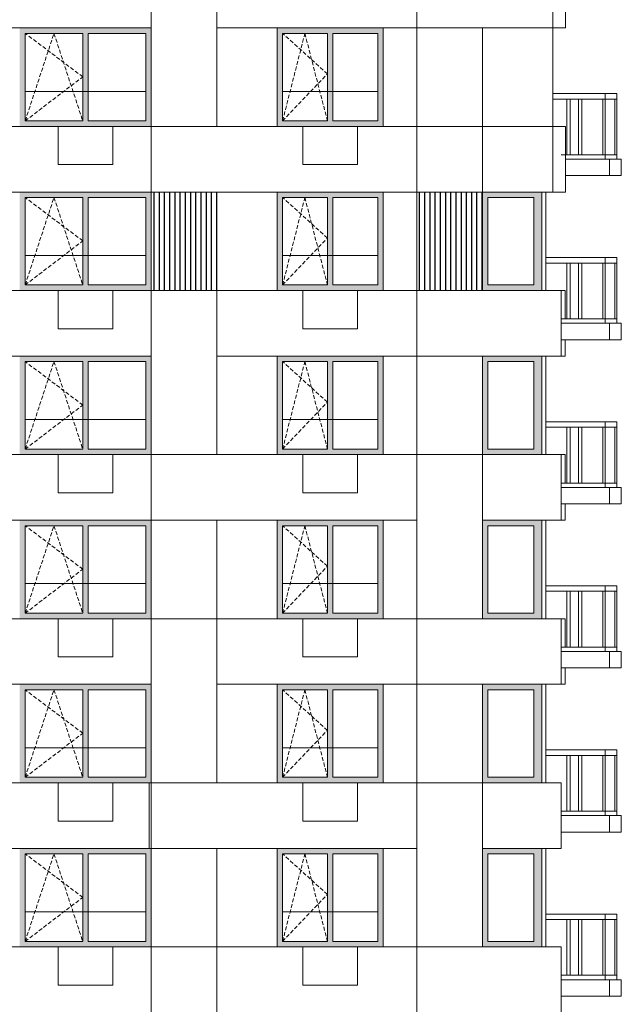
# Model space of a CAD drawing. Header units: millimetres. Extents: x 119219 to 750800, y -8933 to 168688.
# Tile 6 of 115: x 129311 to 140305, y 44010 to 62010. Entities that reach past the tile are written whole.
import ezdxf

# ---------------------------------------------------------------- set-up
doc = ezdxf.new("R2010")
doc.units = ezdxf.units.MM
doc.header["$MEASUREMENT"] = 0
doc.header["$XCLIPFRAME"] = 0
doc.linetypes.add('OO_EOIAAY', pattern=[105.833361, 70.555568, -35.277793])
doc.layers.add('0_Ном._пера__1', color=7, linetype='Continuous', lineweight=0)
doc.layers.add('0_Ном._пера__120', color=7, linetype='Continuous', lineweight=0)
doc.layers.add('0_Ном._пера__161', color=7, linetype='Continuous', lineweight=13, true_color=0x6a6a6a)
doc.layers.add('АР-Стены_внешние_.АР_Ном._пера__61', color=7, linetype='Continuous', lineweight=25, true_color=0x6a6a6a)
picture_1 = doc.add_image_def('image4.png', size_in_pixel=(877, 829))
picture_2 = doc.add_image_def('image1.png', size_in_pixel=(882, 833))
picture_3 = doc.add_image_def('image5.png', size_in_pixel=(729, 823))
picture_4 = doc.add_image_def('image2.png', size_in_pixel=(882, 837))
picture_5 = doc.add_image_def('image3.png', size_in_pixel=(734, 827))

msp = doc.modelspace()

# ---------------------------------------------------------------- hatches: boundary and pattern name
at = {"layer": '0_Ном._пера__161', "linetype": 'Continuous', "lineweight": 0, "true_color": 0x696969}
for points in [[(131716.505, 61860.001), (129311.353, 61860.001), (129311.353, 61760.001), (129411.352, 61760.001), (130463.928, 61760.001), (130563.928, 61760.001), (131616.505, 61760.001), (131716.505, 61760.001)], [(129311.353, 60160.001), (129411.352, 60160.001), (129411.352, 61760.001), (129311.353, 61760.001)], [(130463.928, 60160.001), (130563.928, 60160.001), (130563.928, 61760.001), (130463.928, 61760.001)], [(131616.505, 61760.001), (131616.505, 60160.001), (131716.505, 60160.001), (131716.505, 61760.001)], [(135955.21, 61860.001), (134015.211, 61860.001), (134015.211, 61760.001), (134115.209, 61760.001), (134935.209, 61760.001), (135035.209, 61760.001), (135855.21, 61760.001), (135955.21, 61760.001)], [(134015.211, 60160.001), (134115.209, 60160.001), (134115.209, 61760.001), (134015.211, 61760.001)], [(134935.209, 60160.001), (135035.209, 60160.001), (135035.209, 61760.001), (134935.209, 61760.001)], [(135855.21, 61760.001), (135855.21, 60160.001), (135955.21, 60160.001), (135955.21, 61760.001)], [(129311.353, 60060.001), (131716.505, 60060.001), (131716.505, 60160.001), (131616.505, 60160.001), (130563.928, 60160.001), (130463.928, 60160.001), (129411.352, 60160.001), (129311.353, 60160.001)], [(134015.211, 60060.002), (135955.21, 60060.001), (135955.21, 60160.001), (135855.21, 60160.001), (135035.209, 60160.001), (134935.209, 60160.001), (134115.209, 60160.001), (134015.211, 60160.001)], [(131716.505, 58859.999), (129311.353, 58859.999), (129311.353, 58759.999), (129411.352, 58759.999), (130463.928, 58759.999), (130563.928, 58759.999), (131616.505, 58759.999), (131716.505, 58759.999)], [(129311.353, 57159.999), (129411.352, 57159.999), (129411.352, 58759.999), (129311.353, 58759.999)], [(130463.928, 57159.999), (130563.928, 57159.999), (130563.928, 58759.999), (130463.928, 58759.999)], [(131616.505, 58759.999), (131616.505, 57159.999), (131716.505, 57159.999), (131716.505, 58759.999)], [(135955.21, 58859.999), (134015.211, 58860), (134015.211, 58759.999), (134115.209, 58759.999), (134935.209, 58759.999), (135035.209, 58759.999), (135855.21, 58759.999), (135955.21, 58759.999)], [(134015.211, 57159.999), (134115.209, 57159.999), (134115.209, 58759.999), (134015.211, 58759.999)], [(134935.209, 57159.999), (135035.209, 57159.999), (135035.209, 58759.999), (134935.209, 58759.999)], [(135855.21, 58759.999), (135855.21, 57159.999), (135955.21, 57159.999), (135955.21, 58759.999)], [(137766.17, 58860), (137766.17, 58760), (137866.163, 58760), (138706.16, 58760), (138856.161, 58760), (138856.161, 58860)], [(137866.163, 58760), (137766.17, 58760), (137766.17, 57160), (137866.163, 57160)], [(138706.161, 57160), (138856.16, 57160), (138856.16, 58760), (138706.161, 58760)], [(129311.353, 57060), (131716.505, 57059.999), (131716.505, 57159.999), (131616.505, 57159.999), (130563.928, 57159.999), (130463.928, 57159.999), (129411.352, 57159.999), (129311.353, 57159.999)], [(134015.211, 57060), (135955.21, 57059.999), (135955.21, 57159.999), (135855.21, 57159.999), (135035.209, 57159.999), (134935.209, 57159.999), (134115.209, 57159.999), (134015.211, 57159.999)], [(137766.17, 57060), (138856.161, 57060), (138856.161, 57160), (138706.161, 57160), (137866.163, 57160), (137766.17, 57160)], [(131716.505, 55859.999), (129311.353, 55859.999), (129311.353, 55759.999), (129411.352, 55759.999), (130463.928, 55759.999), (130563.928, 55759.999), (131616.505, 55759.999), (131716.505, 55759.999)], [(135955.21, 55859.999), (134015.211, 55859.999), (134015.211, 55759.999), (134115.209, 55759.999), (134935.209, 55759.999), (135035.209, 55759.999), (135855.21, 55759.999), (135955.21, 55759.999)], [(137766.17, 55860), (137766.17, 55760), (137866.163, 55760), (138706.16, 55760), (138856.161, 55760), (138856.161, 55860)], [(129311.353, 54159.999), (129411.352, 54159.999), (129411.352, 55759.999), (129311.353, 55759.999)], [(130463.928, 54159.999), (130563.928, 54159.999), (130563.928, 55759.999), (130463.928, 55759.999)], [(131616.505, 55759.999), (131616.505, 54159.999), (131716.505, 54159.999), (131716.505, 55759.999)], [(134015.211, 54159.999), (134115.209, 54159.999), (134115.209, 55759.999), (134015.211, 55759.999)], [(134935.209, 54159.999), (135035.209, 54159.999), (135035.209, 55759.999), (134935.209, 55759.999)], [(135855.21, 55759.999), (135855.21, 54159.999), (135955.21, 54159.999), (135955.21, 55759.999)], [(137866.163, 55760), (137766.17, 55760), (137766.17, 54160), (137866.163, 54160)], [(138706.161, 54160), (138856.16, 54160), (138856.16, 55760), (138706.161, 55760)], [(129311.353, 54060), (131716.505, 54059.999), (131716.505, 54159.999), (131616.505, 54159.999), (130563.928, 54159.999), (130463.928, 54159.999), (129411.352, 54159.999), (129311.353, 54159.999)], [(134015.211, 54060), (135955.21, 54059.999), (135955.21, 54159.999), (135855.21, 54159.999), (135035.209, 54159.999), (134935.209, 54159.999), (134115.209, 54159.999), (134015.211, 54159.999)], [(137766.17, 54060), (138856.161, 54060), (138856.161, 54160), (138706.161, 54160), (137866.163, 54160), (137766.17, 54160)], [(131716.505, 52860.004), (129311.353, 52860.004), (129311.353, 52760.004), (129411.352, 52760.004), (130463.928, 52760.004), (130563.928, 52760.004), (131616.505, 52760.004), (131716.505, 52760.004)], [(129311.353, 51160.004), (129411.352, 51160.004), (129411.352, 52760.004), (129311.353, 52760.004)], [(130463.928, 51160.004), (130563.928, 51160.004), (130563.928, 52760.004), (130463.928, 52760.004)], [(131616.505, 52760.004), (131616.505, 51160.004), (131716.505, 51160.004), (131716.505, 52760.004)], [(135955.21, 52860.004), (134015.211, 52860.004), (134015.211, 52760.004), (134115.209, 52760.004), (134935.209, 52760.004), (135035.209, 52760.004), (135855.21, 52760.004), (135955.21, 52760.004)], [(134015.211, 51160.004), (134115.209, 51160.004), (134115.209, 52760.004), (134015.211, 52760.004)], [(134935.209, 51160.004), (135035.209, 51160.004), (135035.209, 52760.004), (134935.209, 52760.004)], [(135855.21, 52760.004), (135855.21, 51160.004), (135955.21, 51160.004), (135955.21, 52760.004)], [(137766.17, 52860.004), (137766.17, 52760.004), (137866.163, 52760.004), (138706.16, 52760.004), (138856.161, 52760.004), (138856.161, 52860.004)], [(137866.163, 52760.004), (137766.17, 52760.004), (137766.17, 51160.004), (137866.163, 51160.004)], [(138706.161, 51160.004), (138856.16, 51160.004), (138856.16, 52760.005), (138706.161, 52760.005)], [(129311.353, 51060.004), (131716.505, 51060.004), (131716.505, 51160.004), (131616.505, 51160.004), (130563.928, 51160.004), (130463.928, 51160.004), (129411.352, 51160.004), (129311.353, 51160.004)], [(134015.211, 51060.004), (135955.21, 51060.004), (135955.21, 51160.004), (135855.21, 51160.004), (135035.209, 51160.004), (134935.209, 51160.004), (134115.209, 51160.004), (134015.211, 51160.004)], [(137766.17, 51060.004), (138856.161, 51060.004), (138856.161, 51160.005), (138706.161, 51160.005), (137866.163, 51160.005), (137766.17, 51160.005)], [(131716.505, 49860.004), (129311.353, 49860.004), (129311.353, 49760.004), (129411.352, 49760.004), (130463.928, 49760.004), (130563.928, 49760.004), (131616.505, 49760.004), (131716.505, 49760.004)], [(135955.21, 49860.004), (134015.211, 49860.004), (134015.211, 49760.004), (134115.209, 49760.004), (134935.209, 49760.004), (135035.209, 49760.004), (135855.21, 49760.004), (135955.21, 49760.004)], [(137766.17, 49860.004), (137766.17, 49760.004), (137866.163, 49760.004), (138706.16, 49760.004), (138856.161, 49760.004), (138856.161, 49860.004)], [(129311.353, 48160.004), (129411.352, 48160.004), (129411.352, 49760.004), (129311.353, 49760.004)], [(130463.928, 48160.004), (130563.928, 48160.004), (130563.928, 49760.004), (130463.928, 49760.004)], [(131616.505, 49760.004), (131616.505, 48160.004), (131716.505, 48160.004), (131716.505, 49760.004)], [(134015.211, 48160.004), (134115.209, 48160.004), (134115.209, 49760.004), (134015.211, 49760.004)], [(134935.209, 48160.004), (135035.209, 48160.004), (135035.209, 49760.004), (134935.209, 49760.004)], [(135855.21, 49760.004), (135855.21, 48160.004), (135955.21, 48160.004), (135955.21, 49760.004)], [(137866.163, 49760.004), (137766.17, 49760.004), (137766.17, 48160.004), (137866.163, 48160.004)], [(138706.161, 48160.004), (138856.16, 48160.004), (138856.16, 49760.004), (138706.161, 49760.004)], [(129311.353, 48060.004), (131716.505, 48060.004), (131716.505, 48160.004), (131616.505, 48160.004), (130563.928, 48160.004), (130463.928, 48160.004), (129411.352, 48160.004), (129311.353, 48160.004)], [(134015.211, 48060.004), (135955.21, 48060.004), (135955.21, 48160.004), (135855.21, 48160.004), (135035.209, 48160.004), (134935.209, 48160.004), (134115.209, 48160.004), (134015.211, 48160.004)], [(137766.17, 48060.004), (138856.161, 48060.004), (138856.161, 48160.004), (138706.161, 48160.004), (137866.163, 48160.004), (137766.17, 48160.004)], [(131716.505, 46860.004), (129311.353, 46860.004), (129311.353, 46760.003), (129411.352, 46760.003), (130463.928, 46760.003), (130563.928, 46760.003), (131616.505, 46760.003), (131716.505, 46760.003)], [(135955.21, 46860.004), (134015.211, 46860.004), (134015.211, 46760.004), (134115.209, 46760.004), (134935.209, 46760.004), (135035.209, 46760.004), (135855.21, 46760.004), (135955.21, 46760.004)], [(137766.17, 46860.004), (137766.17, 46760.004), (137866.163, 46760.004), (138706.16, 46760.004), (138856.161, 46760.004), (138856.161, 46860.004)], [(129311.353, 45160.004), (129411.352, 45160.004), (129411.352, 46760.004), (129311.353, 46760.004)], [(130463.928, 45160.004), (130563.928, 45160.004), (130563.928, 46760.004), (130463.928, 46760.004)], [(131616.505, 46760.004), (131616.505, 45160.004), (131716.505, 45160.004), (131716.505, 46760.004)], [(134015.211, 45160.004), (134115.209, 45160.004), (134115.209, 46760.004), (134015.211, 46760.004)], [(134935.209, 45160.004), (135035.209, 45160.004), (135035.209, 46760.004), (134935.209, 46760.004)], [(135855.21, 46760.004), (135855.21, 45160.004), (135955.21, 45160.004), (135955.21, 46760.004)], [(137866.163, 46760.004), (137766.17, 46760.004), (137766.17, 45160.004), (137866.163, 45160.004)], [(138706.161, 45160.004), (138856.16, 45160.004), (138856.16, 46760.004), (138706.161, 46760.004)], [(129311.353, 45060.004), (131716.505, 45060.003), (131716.505, 45160.004), (131616.505, 45160.004), (130563.928, 45160.004), (130463.928, 45160.004), (129411.352, 45160.004), (129311.353, 45160.004)], [(134015.211, 45060.004), (135955.21, 45060.004), (135955.21, 45160.004), (135855.21, 45160.004), (135035.209, 45160.004), (134935.209, 45160.004), (134115.209, 45160.004), (134015.211, 45160.004)], [(137766.17, 45060.004), (138856.161, 45060.004), (138856.161, 45160.004), (138706.161, 45160.004), (137866.163, 45160.004), (137766.17, 45160.004)]]:
    msp.add_hatch(color=251, dxfattribs=at).paths.add_polyline_path(points)
at = {"layer": 'АР-Стены_внешние_.АР_Ном._пера__61', "linetype": 'Continuous', "lineweight": 25, "true_color": 0x6a6a6a}
h = msp.add_hatch(dxfattribs=at)
h.set_pattern_fill('НВФ_0003', color=251, style=0, pattern_type=2)
h.set_pattern_definition([(90, (131959.62, 57960), (-95.273, 0), [])])
h.paths.add_polyline_path([(131716.506, 58859.999), (132916.044, 58859.999), (132916.044, 57059.999), (131716.506, 57059.999)])
h = msp.add_hatch(dxfattribs=at)
h.set_pattern_fill('НВФ_0003', color=251, style=0, pattern_type=2)
h.set_pattern_definition([(90, (136810.35, 57960), (-95.273, 0), [])])
h.paths.add_polyline_path([(136567.23, 58860), (137766.768, 58860), (137766.768, 57060), (136567.23, 57060)])

# ---------------------------------------------------------------- linework, layer by layer
at = {"layer": '0_Ном._пера__1', "color": 7, "linetype": 'Continuous', "lineweight": 0}
for p, q in [((131716.506, 61860.001), (131716.506, 60060.001)), ((135955.211, 61860.001), (135955.211, 60060.001)), ((129411.352, 60700), (131616.505, 60700)), ((134115.209, 60700), (135855.21, 60700)), ((140011.01, 60660), (139056.143, 60660)), ((139310.894, 60560), (139056.143, 60560)), ((139370.894, 60560), (139310.894, 60560)), ((139310.894, 59540), (139310.894, 60560)), ((140011.01, 60560), (139370.894, 60560)), ((139370.894, 59540), (139370.894, 60560)), ((139525.417, 59540), (139525.417, 60560)), ((139585.417, 59540), (139585.417, 60560)), ((139970.999, 59540), (139970.999, 60560)), ((140010.999, 59540), (140010.999, 60560)), ((140011.01, 60560), (140011.01, 60660)), ((140225.496, 60660), (140011.01, 60660)), ((140225.496, 60560), (140011.01, 60560)), ((140185.501, 59540), (140185.501, 60560)), ((140225.496, 60560), (140225.496, 60660)), ((140225.501, 59540), (140225.501, 60560)), ((139310.894, 59540), (139206.156, 59540)), ((139370.894, 59540), (139310.894, 59540)), ((140011.01, 59540), (139370.894, 59540)), ((140011.01, 59460), (140011.01, 59540)), ((140225.496, 59540), (140011.01, 59540)), ((140225.496, 59460), (140225.496, 59540)), ((131716.506, 58859.999), (131716.506, 57059.999)), ((135955.211, 58859.999), (135955.211, 57059.999)), ((138925.319, 58859.999), (138925.319, 57059.999)), ((129411.352, 57700), (131616.505, 57700)), ((134115.209, 57700), (135855.21, 57700)), ((140011.01, 57660), (138925.319, 57660)), ((140011.01, 57560), (140011.01, 57660)), ((140225.496, 57660), (140011.01, 57660)), ((140225.496, 57560), (140225.496, 57660)), ((139310.894, 57560), (138925.319, 57560)), ((139370.894, 57560), (139310.894, 57560)), ((139310.894, 56540), (139310.894, 57560)), ((140011.01, 57560), (139370.894, 57560)), ((139370.894, 56540), (139370.894, 57560)), ((139525.417, 56540), (139525.417, 57560)), ((139585.417, 56540), (139585.417, 57560)), ((139970.999, 56540), (139970.999, 57560)), ((140010.999, 56540), (140010.999, 57560)), ((140225.496, 57560), (140011.01, 57560)), ((140185.501, 56540), (140185.501, 57560)), ((140225.501, 56540), (140225.501, 57560)), ((139310.894, 56540), (139206.156, 56540)), ((139370.894, 56540), (139310.894, 56540)), ((140011.01, 56540), (139370.894, 56540)), ((140011.01, 56460), (140011.01, 56540)), ((140225.496, 56540), (140011.01, 56540)), ((140225.496, 56460), (140225.496, 56540)), ((131716.506, 55859.999), (131716.506, 54059.999)), ((135955.211, 55859.999), (135955.211, 54059.999)), ((138925.319, 55859.999), (138925.319, 54059.999)), ((129411.352, 54700), (131616.505, 54700)), ((134115.209, 54700), (135855.21, 54700)), ((140011.01, 54660), (138925.319, 54660)), ((139310.894, 54560), (138925.319, 54560)), ((139370.894, 54560), (139310.894, 54560)), ((139310.894, 53540), (139310.894, 54560)), ((140011.01, 54560), (139370.894, 54560)), ((139370.894, 53540), (139370.894, 54560)), ((139525.417, 53540), (139525.417, 54560)), ((139585.417, 53540), (139585.417, 54560)), ((139970.999, 53540), (139970.999, 54560)), ((140010.999, 53540), (140010.999, 54560)), ((140011.01, 54560), (140011.01, 54660)), ((140225.496, 54660), (140011.01, 54660)), ((140225.496, 54560), (140011.01, 54560)), ((140185.501, 53540), (140185.501, 54560)), ((140225.496, 54560), (140225.496, 54660)), ((140225.501, 53540), (140225.501, 54560)), ((139310.894, 53540), (139206.156, 53540)), ((139370.894, 53540), (139310.894, 53540)), ((140011.01, 53540), (139370.894, 53540)), ((140011.01, 53460), (140011.01, 53540)), ((140225.496, 53540), (140011.01, 53540)), ((140225.496, 53460), (140225.496, 53540)), ((131716.506, 52860.004), (131716.506, 51060.004)), ((135955.211, 52860.004), (135955.211, 51060.004)), ((138925.319, 52859.999), (138925.319, 51059.999)), ((129411.352, 51700), (131616.505, 51700)), ((134115.209, 51700), (135855.21, 51700)), ((140011.01, 51660), (138925.319, 51660)), ((139310.894, 51560), (138925.319, 51560)), ((139370.894, 51560), (139310.894, 51560)), ((139310.894, 50540), (139310.894, 51560)), ((140011.01, 51560), (139370.894, 51560)), ((139370.894, 50540), (139370.894, 51560)), ((139525.417, 50540), (139525.417, 51560)), ((139585.417, 50540), (139585.417, 51560)), ((139970.999, 50540), (139970.999, 51560)), ((140010.999, 50540), (140010.999, 51560)), ((140011.01, 51560), (140011.01, 51660)), ((140225.496, 51660), (140011.01, 51660)), ((140225.496, 51560), (140011.01, 51560)), ((140185.501, 50540), (140185.501, 51560)), ((140225.496, 51560), (140225.496, 51660)), ((140225.501, 50540), (140225.501, 51560)), ((139310.894, 50540), (139206.156, 50540)), ((139370.894, 50540), (139310.894, 50540)), ((140011.01, 50540), (139370.894, 50540)), ((140011.01, 50460), (140011.01, 50540)), ((140225.496, 50540), (140011.01, 50540)), ((140225.496, 50460), (140225.496, 50540)), ((131716.506, 49860.004), (131716.506, 48060.004)), ((135955.211, 49860.004), (135955.211, 48060.004)), ((138925.319, 49859.999), (138925.319, 48059.999)), ((129411.352, 48700), (131616.505, 48700)), ((134115.209, 48700), (135855.21, 48700)), ((140011.01, 48660), (138925.319, 48660)), ((140011.01, 48560), (140011.01, 48660)), ((140225.496, 48660), (140011.01, 48660)), ((140225.496, 48560), (140225.496, 48660)), ((139310.894, 48560), (138925.319, 48560)), ((139370.894, 48560), (139310.894, 48560)), ((139310.894, 47540), (139310.894, 48560)), ((140011.01, 48560), (139370.894, 48560)), ((139370.894, 47540), (139370.894, 48560)), ((139525.417, 47540), (139525.417, 48560)), ((139585.417, 47540), (139585.417, 48560)), ((139970.999, 47540), (139970.999, 48560)), ((140010.999, 47540), (140010.999, 48560)), ((140225.496, 48560), (140011.01, 48560)), ((140185.501, 47540), (140185.501, 48560)), ((140225.501, 47540), (140225.501, 48560)), ((139310.894, 47540), (139206.156, 47540)), ((139370.894, 47540), (139310.894, 47540)), ((140011.01, 47540), (139370.894, 47540)), ((140011.01, 47460), (140011.01, 47540)), ((140225.496, 47540), (140011.01, 47540)), ((140225.496, 47460), (140225.496, 47540)), ((131716.506, 46860.004), (131716.506, 45060.004)), ((135955.211, 46860.004), (135955.211, 45060.004)), ((138925.319, 46860), (138925.319, 45060)), ((129411.352, 45700), (131616.505, 45700)), ((134115.209, 45700), (135855.21, 45700)), ((140011.01, 45660), (138925.319, 45660)), ((139310.894, 45560), (138925.319, 45560)), ((139370.894, 45560), (139310.894, 45560)), ((139310.894, 44540), (139310.894, 45560)), ((140011.01, 45560), (139370.894, 45560)), ((139370.894, 44540), (139370.894, 45560)), ((139525.417, 44540), (139525.417, 45560)), ((139585.417, 44540), (139585.417, 45560)), ((139970.999, 44540), (139970.999, 45560)), ((140010.999, 44540), (140010.999, 45560)), ((140011.01, 45560), (140011.01, 45660)), ((140225.496, 45660), (140011.01, 45660)), ((140225.496, 45560), (140011.01, 45560)), ((140185.501, 44540), (140185.501, 45560)), ((140225.496, 45560), (140225.496, 45660)), ((140225.501, 44540), (140225.501, 45560)), ((139310.894, 44540), (139206.156, 44540)), ((139370.894, 44540), (139310.894, 44540)), ((140011.01, 44540), (139370.894, 44540)), ((140011.01, 44460), (140011.01, 44540)), ((140225.496, 44540), (140011.01, 44540)), ((140225.496, 44460), (140225.496, 44540))]:
    msp.add_line(p, q, dxfattribs=at)
for points in [[(127053.888, 63059.999), (131716.506, 63059.999), (131716.506, 61860), (127053.888, 61860)], [(131716.506, 63059.999), (132915.446, 63059.999), (132915.446, 60060), (131716.506, 60060)], [(132915.446, 63059.999), (136567.23, 63059.999), (136567.23, 61860), (132915.446, 61860)], [(139056.143, 63059.999), (139284.127, 63059.999), (139284.127, 61860), (139056.143, 61860)], [(136567.23, 61860), (137766.17, 61860), (137766.17, 58860), (136567.23, 58860)], [(128252.828, 60059.999), (131716.506, 60059.999), (131716.506, 58860), (128252.828, 58860)], [(131716.506, 60059.999), (136567.23, 60059.999), (136567.23, 58860), (131716.506, 58860)], [(136567.23, 60059.999), (137766.17, 60059.999), (137766.17, 57060), (136567.23, 57060)], [(137766.17, 60060), (139056.143, 60060), (139056.143, 58860), (137766.17, 58860)], [(139056.143, 60060), (139284.127, 60060), (139284.127, 58860), (139056.143, 58860)], [(139284.127, 59460), (140091.01, 59460), (140091.01, 59160), (139284.127, 59160)], [(140091.01, 59460), (140305.492, 59460), (140305.492, 59160), (140091.01, 59160)], [(131716.506, 58860), (132915.446, 58860), (132915.446, 57059.999), (131716.506, 57059.999)], [(127053.29, 57059.999), (131716.506, 57059.999), (131716.506, 55860), (127053.29, 55860)], [(131716.506, 57059.999), (132915.446, 57059.999), (132915.446, 54060), (131716.506, 54060)], [(132915.446, 57059.999), (136567.23, 57059.999), (136567.23, 55860), (132915.446, 55860)], [(136567.23, 57059.999), (139206.156, 57059.999), (139206.156, 55860), (136567.23, 55860)], [(139206.156, 57059.999), (139280.748, 57059.999), (139280.748, 56539.999), (139206.156, 56539.999)], [(139206.156, 56460), (140091.01, 56460), (140091.01, 56160), (139206.156, 56160)], [(140091.01, 56460), (140305.492, 56460), (140305.492, 56160), (140091.01, 56160)], [(139206.156, 56160), (139280.748, 56160), (139280.748, 55860), (139206.156, 55860)], [(136567.23, 55860), (137766.17, 55860), (137766.17, 54059.999), (136567.23, 54059.999)], [(128252.828, 54059.999), (131716.506, 54059.999), (131716.506, 52860), (128252.828, 52860)], [(131716.506, 54059.999), (136567.23, 54059.999), (136567.23, 52860), (131716.506, 52860)], [(136567.23, 54059.999), (137766.17, 54059.999), (137766.17, 51060), (136567.23, 51060)], [(137766.17, 54060), (139206.156, 54060), (139206.156, 52860), (137766.17, 52860)], [(139206.156, 54059.999), (139280.748, 54059.999), (139280.748, 53539.999), (139206.156, 53539.999)], [(139206.156, 53460), (140091.01, 53460), (140091.01, 53160), (139206.156, 53160)], [(140091.01, 53460), (140305.492, 53460), (140305.492, 53160), (140091.01, 53160)], [(139206.156, 53160), (139280.748, 53160), (139280.748, 52860), (139206.156, 52860)], [(131716.528, 52860), (132915.468, 52860), (132915.468, 51059.999), (131716.528, 51059.999)], [(127053.888, 51059.999), (131716.506, 51059.999), (131716.506, 49860), (127053.888, 49860)], [(131716.528, 51059.999), (132915.468, 51059.999), (132915.468, 48060), (131716.528, 48060)], [(132915.468, 51060), (136567.23, 51060), (136567.23, 49860), (132915.468, 49860)], [(136567.23, 51060), (139206.156, 51060), (139206.156, 49860), (136567.23, 49860)], [(139206.156, 51059.999), (139280.748, 51059.999), (139280.748, 50539.999), (139206.156, 50539.999)], [(139206.156, 50460), (140091.01, 50460), (140091.01, 50160), (139206.156, 50160)], [(140091.01, 50460), (140305.492, 50460), (140305.492, 50160), (140091.01, 50160)], [(139206.156, 50160), (139280.748, 50160), (139280.748, 49860), (139206.156, 49860)], [(136567.23, 49860), (137766.17, 49860), (137766.17, 48059.999), (136567.23, 48059.999)], [(128252.23, 48060), (131716.506, 48060), (131716.506, 46860.001), (128252.23, 46860.001)], [(131716.506, 48060.001), (136567.23, 48060.001), (136567.23, 46860.001), (131716.506, 46860.001)], [(136567.23, 48059.999), (137766.17, 48059.999), (137766.17, 45060), (136567.23, 45060)], [(137766.17, 48059.999), (139206.156, 48059.999), (139206.156, 46860), (137766.17, 46860)], [(139206.156, 47460), (140091.01, 47460), (140091.01, 47160), (139206.156, 47160)], [(140091.01, 47460), (140305.492, 47460), (140305.492, 47160), (140091.01, 47160)], [(131716.506, 46860), (132915.446, 46860), (132915.446, 45059.999), (131716.506, 45059.999)], [(127053.29, 45059.999), (131716.506, 45059.999), (131716.506, 43860), (127053.29, 43860)], [(131716.506, 45059.999), (132915.446, 45059.999), (132915.446, 42060), (131716.506, 42060)], [(132915.468, 45060.001), (136567.23, 45060.001), (136567.23, 43860.001), (132915.468, 43860.001)], [(136567.23, 45060.001), (139206.156, 45060.001), (139206.156, 43860.001), (136567.23, 43860.001)], [(139206.156, 44460), (140091.01, 44460), (140091.01, 44160), (139206.156, 44160)], [(140091.01, 44460), (140305.492, 44460), (140305.492, 44160), (140091.01, 44160)]]:
    msp.add_lwpolyline(points, close=True, dxfattribs=at)
at = {"layer": '0_Ном._пера__1', "color": 7, "linetype": 'Continuous', "lineweight": 0, "flags": 128}
for points in [[(132915.07, 61860.001), (132915.07, 60060.001), (134014.813, 60060.001), (134014.813, 61860.001)], [(135955.211, 61860.001), (135955.211, 60060.001), (136566.228, 60060.001), (136566.228, 61860.001)], [(137766.17, 61860.001), (137766.17, 60060.001), (139056.143, 60060.001), (139056.143, 61860.001)], [(130013.471, 59360), (131013.471, 59360), (131013.471, 60060), (130013.471, 60060)], [(135486.167, 60060), (134486.167, 60060), (134486.167, 59360), (135486.167, 59360)], [(132915.093, 58860.001), (132915.093, 57060.001), (134014.835, 57060.001), (134014.835, 58860.001)], [(135955.211, 58860.001), (135955.211, 57060.001), (136566.25, 57060.001), (136566.25, 58860.001)], [(130013.471, 57060), (130013.471, 56360), (131013.471, 56360), (131013.471, 57060)], [(135486.167, 57060), (134486.167, 57060), (134486.167, 56360), (135486.167, 56360)], [(132915.115, 55860.001), (132915.115, 54060.001), (134014.857, 54060.001), (134014.857, 55860.001)], [(135955.211, 55860.001), (135955.211, 54060.001), (136566.273, 54060.001), (136566.273, 55860.001)], [(131013.471, 54060), (130013.471, 54060), (130013.471, 53360), (131013.471, 53360)], [(135486.167, 54060), (134486.167, 54060), (134486.167, 53360), (135486.167, 53360)], [(132915.137, 52860.001), (132915.137, 51060.001), (134014.879, 51060.001), (134014.879, 52860.001)], [(135955.211, 52860.001), (135955.211, 51060.001), (136566.295, 51060.001), (136566.295, 52860.001)], [(130013.471, 51060), (130013.471, 50360), (131013.471, 50360), (131013.471, 51060)], [(135486.167, 51060), (134486.167, 51060), (134486.167, 50360), (135486.167, 50360)], [(132915.159, 49860.001), (132915.159, 48060.001), (134014.902, 48060.001), (134014.902, 49860.001)], [(135955.211, 49860.001), (135955.211, 48060.001), (136566.317, 48060.001), (136566.317, 49860.001)], [(130013.471, 47360), (131013.471, 47360), (131013.471, 48060), (130013.471, 48060)], [(135486.167, 48060), (134486.167, 48060), (134486.167, 47360), (135486.167, 47360)], [(132915.181, 46860.001), (132915.181, 45060.001), (134014.924, 45060.001), (134014.924, 46860.001)], [(135955.211, 46860.001), (135955.211, 45060.001), (136566.339, 45060.001), (136566.339, 46860.001)], [(130013.471, 44360), (131013.471, 44360), (131013.471, 45060), (130013.471, 45060)], [(135486.167, 45060), (134486.167, 45060), (134486.167, 44360), (135486.167, 44360)]]:
    msp.add_lwpolyline(points, close=True, dxfattribs=at)
at = {"layer": '0_Ном._пера__120', "color": 7, "linetype": 'Continuous', "lineweight": 0}
for p, q in [((129411.352, 61760.001), (129411.352, 60160.001)), ((130463.928, 61760.001), (129411.352, 61760.001)), ((130463.928, 60160.001), (130463.928, 61760.001)), ((130563.928, 61760.001), (130563.928, 60160.001)), ((131616.505, 61760.001), (130563.928, 61760.001)), ((131616.505, 60160.001), (131616.505, 61760.001)), ((134115.209, 61760.001), (134115.209, 60160.001)), ((134935.209, 61760.001), (134115.209, 61760.001)), ((134935.209, 60160.001), (134935.209, 61760.001)), ((135035.209, 61760.001), (135035.209, 60160.001)), ((135855.21, 61760.001), (135035.209, 61760.001)), ((135855.21, 60160.001), (135855.21, 61760.001)), ((129411.352, 60160.001), (130463.928, 60160.001)), ((130563.928, 60160.001), (131616.505, 60160.001)), ((134115.209, 60160.001), (134935.209, 60160.001)), ((135035.209, 60160.001), (135855.21, 60160.001)), ((129411.352, 58759.999), (129411.352, 57159.999)), ((130463.928, 58759.999), (129411.352, 58759.999)), ((130463.928, 57159.999), (130463.928, 58759.999)), ((130563.928, 58759.999), (130563.928, 57159.999)), ((131616.505, 58759.999), (130563.928, 58759.999)), ((131616.505, 57159.999), (131616.505, 58759.999)), ((134115.209, 58759.999), (134115.209, 57159.999)), ((134935.209, 58759.999), (134115.209, 58759.999)), ((134935.209, 57159.999), (134935.209, 58759.999)), ((135035.209, 58759.999), (135035.209, 57159.999)), ((135855.21, 58759.999), (135035.209, 58759.999)), ((135855.21, 57159.999), (135855.21, 58759.999)), ((137866.163, 57160), (137866.163, 58760)), ((137866.163, 58760), (138706.161, 58760)), ((138706.161, 58760), (138706.161, 57160)), ((138856.161, 57060), (138856.161, 58860)), ((129411.352, 57159.999), (130463.928, 57159.999)), ((130563.928, 57159.999), (131616.505, 57159.999)), ((134115.209, 57159.999), (134935.209, 57159.999)), ((135035.209, 57159.999), (135855.21, 57159.999)), ((138706.161, 57160), (137866.163, 57160)), ((138856.161, 54060), (138856.161, 55860)), ((129411.352, 55759.999), (129411.352, 54159.999)), ((130463.928, 55759.999), (129411.352, 55759.999)), ((130463.928, 54159.999), (130463.928, 55759.999)), ((130563.928, 55759.999), (130563.928, 54159.999)), ((131616.505, 55759.999), (130563.928, 55759.999)), ((131616.505, 54159.999), (131616.505, 55759.999)), ((134115.209, 55759.999), (134115.209, 54159.999)), ((134935.209, 55759.999), (134115.209, 55759.999)), ((134935.209, 54159.999), (134935.209, 55759.999)), ((135035.209, 55759.999), (135035.209, 54159.999)), ((135855.21, 55759.999), (135035.209, 55759.999)), ((135855.21, 54159.999), (135855.21, 55759.999)), ((137866.163, 54160), (137866.163, 55760)), ((137866.163, 55760), (138706.161, 55760)), ((138706.161, 55760), (138706.161, 54160)), ((129411.352, 54159.999), (130463.928, 54159.999)), ((130563.928, 54159.999), (131616.505, 54159.999)), ((134115.209, 54159.999), (134935.209, 54159.999)), ((135035.209, 54159.999), (135855.21, 54159.999)), ((138706.161, 54160), (137866.163, 54160)), ((129411.352, 52760.004), (129411.352, 51160.004)), ((130463.928, 52760.004), (129411.352, 52760.004)), ((130463.928, 51160.004), (130463.928, 52760.004)), ((130563.928, 52760.004), (130563.928, 51160.004)), ((131616.505, 52760.004), (130563.928, 52760.004)), ((131616.505, 51160.004), (131616.505, 52760.004)), ((134115.209, 52760.004), (134115.209, 51160.004)), ((134935.209, 52760.004), (134115.209, 52760.004)), ((134935.209, 51160.004), (134935.209, 52760.004)), ((135035.209, 52760.004), (135035.209, 51160.004)), ((135855.21, 52760.004), (135035.209, 52760.004)), ((135855.21, 51160.004), (135855.21, 52760.004)), ((137866.163, 51160.004), (137866.163, 52760.004)), ((137866.163, 52760.004), (138706.161, 52760.004)), ((138706.161, 52760.004), (138706.161, 51160.004)), ((138856.161, 51060.004), (138856.161, 52860.004)), ((129411.352, 51160.004), (130463.928, 51160.004)), ((130563.928, 51160.004), (131616.505, 51160.004)), ((134115.209, 51160.004), (134935.209, 51160.004)), ((135035.209, 51160.004), (135855.21, 51160.004)), ((138706.161, 51160.004), (137866.163, 51160.004)), ((138856.161, 48060.004), (138856.161, 49860.004)), ((129411.352, 49760.004), (129411.352, 48160.004)), ((130463.928, 49760.004), (129411.352, 49760.004)), ((130463.928, 48160.004), (130463.928, 49760.004)), ((130563.928, 49760.004), (130563.928, 48160.004)), ((131616.505, 49760.004), (130563.928, 49760.004)), ((131616.505, 48160.004), (131616.505, 49760.004)), ((134115.209, 49760.004), (134115.209, 48160.004)), ((134935.209, 49760.004), (134115.209, 49760.004)), ((134935.209, 48160.004), (134935.209, 49760.004)), ((135035.209, 49760.004), (135035.209, 48160.004)), ((135855.21, 49760.004), (135035.209, 49760.004)), ((135855.21, 48160.004), (135855.21, 49760.004)), ((137866.163, 48160.004), (137866.163, 49760.004)), ((137866.163, 49760.004), (138706.161, 49760.004)), ((138706.161, 49760.004), (138706.161, 48160.004)), ((129411.352, 48160.004), (130463.928, 48160.004)), ((130563.928, 48160.004), (131616.505, 48160.004)), ((134115.209, 48160.004), (134935.209, 48160.004)), ((135035.209, 48160.004), (135855.21, 48160.004)), ((138706.161, 48160.004), (137866.163, 48160.004)), ((138856.161, 45060.004), (138856.161, 46860.004)), ((129411.352, 46760.004), (129411.352, 45160.004)), ((130463.928, 46760.004), (129411.352, 46760.004)), ((130463.928, 45160.004), (130463.928, 46760.004)), ((130563.928, 46760.004), (130563.928, 45160.004)), ((131616.505, 46760.004), (130563.928, 46760.004)), ((131616.505, 45160.004), (131616.505, 46760.004)), ((134115.209, 46760.004), (134115.209, 45160.004)), ((134935.209, 46760.004), (134115.209, 46760.004)), ((134935.209, 45160.004), (134935.209, 46760.004)), ((135035.209, 46760.004), (135035.209, 45160.004)), ((135855.21, 46760.004), (135035.209, 46760.004)), ((135855.21, 45160.004), (135855.21, 46760.004)), ((137866.163, 45160.004), (137866.163, 46760.004)), ((137866.163, 46760.004), (138706.161, 46760.004)), ((138706.161, 46760.004), (138706.161, 45160.004)), ((129411.352, 45160.004), (130463.928, 45160.004)), ((130563.928, 45160.004), (131616.505, 45160.004)), ((134115.209, 45160.004), (134935.209, 45160.004)), ((135035.209, 45160.004), (135855.21, 45160.004)), ((138706.161, 45160.004), (137866.163, 45160.004))]:
    msp.add_line(p, q, dxfattribs=at)
at = {"layer": '0_Ном._пера__120', "color": 7, "linetype": 'OO_EOIAAY', "lineweight": 0}
for p, q in [((129411.352, 60159.999), (129937.64, 61759.999)), ((130463.928, 60965), (129411.352, 61759.999)), ((129937.64, 61759.999), (130463.928, 60159.999)), ((134115.209, 60159.999), (134522.699, 61759.999)), ((134935.209, 61018.381), (134115.209, 61759.999)), ((134522.699, 61759.999), (134935.209, 60159.999)), ((129411.352, 60159.999), (130463.928, 60965)), ((134115.209, 60159.999), (134935.209, 61018.381)), ((129411.352, 57159.999), (129937.64, 58759.999)), ((130463.928, 57965), (129411.352, 58759.999)), ((129937.64, 58759.999), (130463.928, 57159.999)), ((134115.209, 57159.999), (134522.699, 58759.999)), ((134935.209, 58018.381), (134115.209, 58759.999)), ((134522.699, 58759.999), (134935.209, 57159.999)), ((129411.352, 57159.999), (130463.928, 57965)), ((134115.209, 57159.999), (134935.209, 58018.381)), ((129411.352, 54159.999), (129937.64, 55759.999)), ((130463.928, 54965), (129411.352, 55759.999)), ((129937.64, 55759.999), (130463.928, 54159.999)), ((134115.209, 54159.999), (134522.699, 55759.999)), ((134935.209, 55018.381), (134115.209, 55759.999)), ((134522.699, 55759.999), (134935.209, 54159.999)), ((129411.352, 54159.999), (130463.928, 54965)), ((134115.209, 54159.999), (134935.209, 55018.381)), ((129411.352, 51159.999), (129937.64, 52759.999)), ((130463.928, 51965), (129411.352, 52759.999)), ((129937.64, 52759.999), (130463.928, 51159.999)), ((134115.209, 51159.999), (134522.699, 52759.999)), ((134935.209, 52018.381), (134115.209, 52759.999)), ((134522.699, 52759.999), (134935.209, 51159.999)), ((129411.352, 51159.999), (130463.928, 51965)), ((134115.209, 51159.999), (134935.209, 52018.381)), ((129411.352, 48159.999), (129937.64, 49759.999)), ((130463.928, 48965), (129411.352, 49759.999)), ((129937.64, 49759.999), (130463.928, 48159.999)), ((134115.209, 48159.999), (134522.699, 49759.999)), ((134935.209, 49018.381), (134115.209, 49759.999)), ((134522.699, 49759.999), (134935.209, 48159.999)), ((129411.352, 48159.999), (130463.928, 48965)), ((134115.209, 48159.999), (134935.209, 49018.381)), ((129411.352, 45159.999), (129937.64, 46759.999)), ((130463.928, 45965), (129411.352, 46759.999)), ((129937.64, 46759.999), (130463.928, 45159.999)), ((134115.209, 45159.999), (134522.699, 46759.999)), ((134935.209, 46018.381), (134115.209, 46759.999)), ((134522.699, 46759.999), (134935.209, 45159.999)), ((129411.352, 45159.999), (130463.928, 45965)), ((134115.209, 45159.999), (134935.209, 46018.381))]:
    msp.add_line(p, q, dxfattribs=at)

# ---------------------------------------------------------------- pictures from other files: only their frames are drawn
at = {"linetype": 'Continuous', "lineweight": 0}
image = msp.add_image(picture_1, insert=(127053.888, 61860), size_in_units=(4662.273, 1200), dxfattribs=at)
image.set_boundary_path([(-0.5, -0.5), (876.5, 828.5)])
image = msp.add_image(picture_4, insert=(131716.161, 60060), size_in_units=(1199.285, 3000), dxfattribs=at)
image.set_boundary_path([(-0.5, -0.5), (881.5, 836.5)])
image = msp.add_image(picture_3, insert=(132915.446, 61860), size_in_units=(3651.186, 1200), dxfattribs=at)
image.set_boundary_path([(-0.5, -0.5), (728.5, 822.5)])
image = msp.add_image(picture_1, insert=(136566.632, 61860), size_in_units=(2489.51, 1200), dxfattribs=at)
image.set_boundary_path([(-0.5, -0.5), (876.5, 828.5)])
image = msp.add_image(picture_3, insert=(139056.143, 61860), size_in_units=(227.985, 1200), dxfattribs=at)
image.set_boundary_path([(-0.5, -0.5), (728.5, 822.5)])
image = msp.add_image(picture_4, insert=(136566.632, 58860), size_in_units=(1199.538, 3000), dxfattribs=at)
image.set_boundary_path([(-0.5, -0.5), (881.5, 836.5)])
image = msp.add_image(picture_1, insert=(128252.828, 58860), size_in_units=(3463.333, 1200), dxfattribs=at)
image.set_boundary_path([(-0.5, -0.5), (876.5, 828.5)])
image = msp.add_image(picture_1, insert=(131716.161, 58860), size_in_units=(4850.471, 1200), dxfattribs=at)
image.set_boundary_path([(-0.5, -0.5), (876.5, 828.5)])
image = msp.add_image(picture_1, insert=(137766.17, 58860), size_in_units=(1289.972, 1200), dxfattribs=at)
image.set_boundary_path([(-0.5, -0.5), (876.5, 828.5)])
image = msp.add_image(picture_3, insert=(139056.143, 58860), size_in_units=(227.985, 1200), dxfattribs=at)
image.set_boundary_path([(-0.5, -0.5), (728.5, 822.5)])
image = msp.add_image(picture_1, insert=(139284.127, 59160), size_in_units=(806.739, 300), dxfattribs=at)
image.set_boundary_path([(-0.5, -0.5), (876.5, 828.5)])
image = msp.add_image(picture_5, insert=(140305.347, 59460), size_in_units=(214.481, 300), rotation=180, dxfattribs=at)
image.set_boundary_path([(-0.5, -0.5), (733.5, 826.5)])
image = msp.add_image(picture_5, insert=(138925.319, 58859.999), size_in_units=(69.159, 1800), rotation=180, dxfattribs=at)
image.set_boundary_path([(-0.5, -0.5), (733.5, 826.5)])
image = msp.add_image(picture_3, insert=(127053.29, 55860), size_in_units=(4662.408, 1200), dxfattribs=at)
image.set_boundary_path([(-0.5, -0.5), (728.5, 822.5)])
image = msp.add_image(picture_4, insert=(131715.93, 54060), size_in_units=(1199.538, 3000), dxfattribs=at)
image.set_boundary_path([(-0.5, -0.5), (881.5, 836.5)])
image = msp.add_image(picture_1, insert=(132915.468, 55860), size_in_units=(3651.164, 1200), dxfattribs=at)
image.set_boundary_path([(-0.5, -0.5), (876.5, 828.5)])
image = msp.add_image(picture_3, insert=(136566.632, 55860), size_in_units=(2639.51, 1200), dxfattribs=at)
image.set_boundary_path([(-0.5, -0.5), (728.5, 822.5)])
image = msp.add_image(picture_1, insert=(139206.142, 56540), size_in_units=(74.606, 520), dxfattribs=at)
image.set_boundary_path([(-0.5, -0.5), (876.5, 828.5)])
image = msp.add_image(picture_1, insert=(139206.011, 56160), size_in_units=(884.855, 300), dxfattribs=at)
image.set_boundary_path([(-0.5, -0.5), (876.5, 828.5)])
image = msp.add_image(picture_5, insert=(140305.347, 56460), size_in_units=(214.481, 300), rotation=180, dxfattribs=at)
image.set_boundary_path([(-0.5, -0.5), (733.5, 826.5)])
image = msp.add_image(picture_1, insert=(139206.142, 55860), size_in_units=(74.606, 300), dxfattribs=at)
image.set_boundary_path([(-0.5, -0.5), (876.5, 828.5)])
image = msp.add_image(picture_2, insert=(136566.632, 54059.999), size_in_units=(1199.538, 1800), dxfattribs=at)
image.set_boundary_path([(-0.5, -0.5), (881.5, 832.5)])
image = msp.add_image(picture_5, insert=(138925.319, 55859.999), size_in_units=(69.159, 1800), rotation=180, dxfattribs=at)
image.set_boundary_path([(-0.5, -0.5), (733.5, 826.5)])
image = msp.add_image(picture_1, insert=(128252.828, 52860), size_in_units=(3463.333, 1200), dxfattribs=at)
image.set_boundary_path([(-0.5, -0.5), (876.5, 828.5)])
image = msp.add_image(picture_1, insert=(131716.161, 52859.999), size_in_units=(4850.471, 1200), dxfattribs=at)
image.set_boundary_path([(-0.5, -0.5), (876.5, 828.5)])
image = msp.add_image(picture_2, insert=(136566.632, 51060), size_in_units=(1199.538, 3000), dxfattribs=at)
image.set_boundary_path([(-0.5, -0.5), (881.5, 832.5)])
image = msp.add_image(picture_3, insert=(137766.17, 52860), size_in_units=(1439.972, 1200), dxfattribs=at)
image.set_boundary_path([(-0.5, -0.5), (728.5, 822.5)])
image = msp.add_image(picture_1, insert=(139206.142, 53540), size_in_units=(74.606, 520), dxfattribs=at)
image.set_boundary_path([(-0.5, -0.5), (876.5, 828.5)])
image = msp.add_image(picture_1, insert=(139206.021, 53160), size_in_units=(884.855, 300), dxfattribs=at)
image.set_boundary_path([(-0.5, -0.5), (876.5, 828.5)])
image = msp.add_image(picture_5, insert=(140305.357, 53460), size_in_units=(214.481, 300), rotation=180, dxfattribs=at)
image.set_boundary_path([(-0.5, -0.5), (733.5, 826.5)])
image = msp.add_image(picture_1, insert=(139206.142, 52860), size_in_units=(74.606, 300), dxfattribs=at)
image.set_boundary_path([(-0.5, -0.5), (876.5, 828.5)])
image = msp.add_image(picture_4, insert=(131715.93, 51060), size_in_units=(1199.538, 1800), dxfattribs=at)
image.set_boundary_path([(-0.5, -0.5), (881.5, 836.5)])
image = msp.add_image(picture_5, insert=(138925.319, 52859.999), size_in_units=(69.159, 1800), rotation=180, dxfattribs=at)
image.set_boundary_path([(-0.5, -0.5), (733.5, 826.5)])
image = msp.add_image(picture_1, insert=(127053.888, 49860), size_in_units=(4662.273, 1200), dxfattribs=at)
image.set_boundary_path([(-0.5, -0.5), (876.5, 828.5)])
image = msp.add_image(picture_4, insert=(131715.93, 48060), size_in_units=(1199.538, 3000), dxfattribs=at)
image.set_boundary_path([(-0.5, -0.5), (881.5, 836.5)])
image = msp.add_image(picture_3, insert=(132915.446, 49860), size_in_units=(3651.186, 1200), dxfattribs=at)
image.set_boundary_path([(-0.5, -0.5), (728.5, 822.5)])
image = msp.add_image(picture_3, insert=(136566.632, 49860), size_in_units=(2639.51, 1200), dxfattribs=at)
image.set_boundary_path([(-0.5, -0.5), (728.5, 822.5)])
image = msp.add_image(picture_1, insert=(139206.142, 50540), size_in_units=(74.606, 520), dxfattribs=at)
image.set_boundary_path([(-0.5, -0.5), (876.5, 828.5)])
image = msp.add_image(picture_1, insert=(139206.03, 50160), size_in_units=(884.855, 300), dxfattribs=at)
image.set_boundary_path([(-0.5, -0.5), (876.5, 828.5)])
image = msp.add_image(picture_5, insert=(140305.366, 50460), size_in_units=(214.481, 300), rotation=180, dxfattribs=at)
image.set_boundary_path([(-0.5, -0.5), (733.5, 826.5)])
image = msp.add_image(picture_1, insert=(139206.142, 49860), size_in_units=(74.606, 300), dxfattribs=at)
image.set_boundary_path([(-0.5, -0.5), (876.5, 828.5)])
image = msp.add_image(picture_2, insert=(136566.632, 48059.999), size_in_units=(1199.538, 1800), dxfattribs=at)
image.set_boundary_path([(-0.5, -0.5), (881.5, 832.5)])
image = msp.add_image(picture_5, insert=(138925.319, 49859.999), size_in_units=(69.159, 1800), rotation=180, dxfattribs=at)
image.set_boundary_path([(-0.5, -0.5), (733.5, 826.5)])
image = msp.add_image(picture_1, insert=(128252.23, 46860), size_in_units=(3463.931, 1200.001), dxfattribs=at)
image.set_boundary_path([(-0.5, -0.5), (876.5, 828.5)])
image = msp.add_image(picture_1, insert=(131676.005, 46860), size_in_units=(4890.627, 1200), dxfattribs=at)
image.set_boundary_path([(-0.5, -0.5), (876.5, 828.5)])
image = msp.add_image(picture_2, insert=(136566.632, 45060), size_in_units=(1199.538, 3000), dxfattribs=at)
image.set_boundary_path([(-0.5, -0.5), (881.5, 832.5)])
image = msp.add_image(picture_3, insert=(137766.17, 46860), size_in_units=(1439.972, 1200), dxfattribs=at)
image.set_boundary_path([(-0.5, -0.5), (728.5, 822.5)])
image = msp.add_image(picture_1, insert=(139206.04, 47160), size_in_units=(884.855, 300), dxfattribs=at)
image.set_boundary_path([(-0.5, -0.5), (876.5, 828.5)])
image = msp.add_image(picture_5, insert=(140305.376, 47460), size_in_units=(214.481, 300), rotation=180, dxfattribs=at)
image.set_boundary_path([(-0.5, -0.5), (733.5, 826.5)])
image = msp.add_image(picture_2, insert=(131715.908, 45059.999), size_in_units=(1199.56, 1800), dxfattribs=at)
image.set_boundary_path([(-0.5, -0.5), (881.5, 832.5)])
image = msp.add_image(picture_5, insert=(138925.319, 46860), size_in_units=(69.159, 1800), rotation=180, dxfattribs=at)
image.set_boundary_path([(-0.5, -0.5), (733.5, 826.5)])
image = msp.add_image(picture_1, insert=(127053.29, 43860), size_in_units=(4662.871, 1200), dxfattribs=at)
image.set_boundary_path([(-0.5, -0.5), (876.5, 828.5)])
image = msp.add_image(picture_2, insert=(131715.908, 42060), size_in_units=(1199.538, 3000), dxfattribs=at)
image.set_boundary_path([(-0.5, -0.5), (881.5, 832.5)])
image = msp.add_image(picture_3, insert=(132915.446, 43860), size_in_units=(3651.186, 1200), dxfattribs=at)
image.set_boundary_path([(-0.5, -0.5), (728.5, 822.5)])
image = msp.add_image(picture_3, insert=(136566.632, 43860), size_in_units=(2639.51, 1200), dxfattribs=at)
image.set_boundary_path([(-0.5, -0.5), (728.5, 822.5)])
image = msp.add_image(picture_1, insert=(139206.05, 44160), size_in_units=(884.855, 300), dxfattribs=at)
image.set_boundary_path([(-0.5, -0.5), (876.5, 828.5)])
image = msp.add_image(picture_5, insert=(140305.386, 44460), size_in_units=(214.481, 300), rotation=180, dxfattribs=at)
image.set_boundary_path([(-0.5, -0.5), (733.5, 826.5)])

doc.saveas('drawing.dxf')
